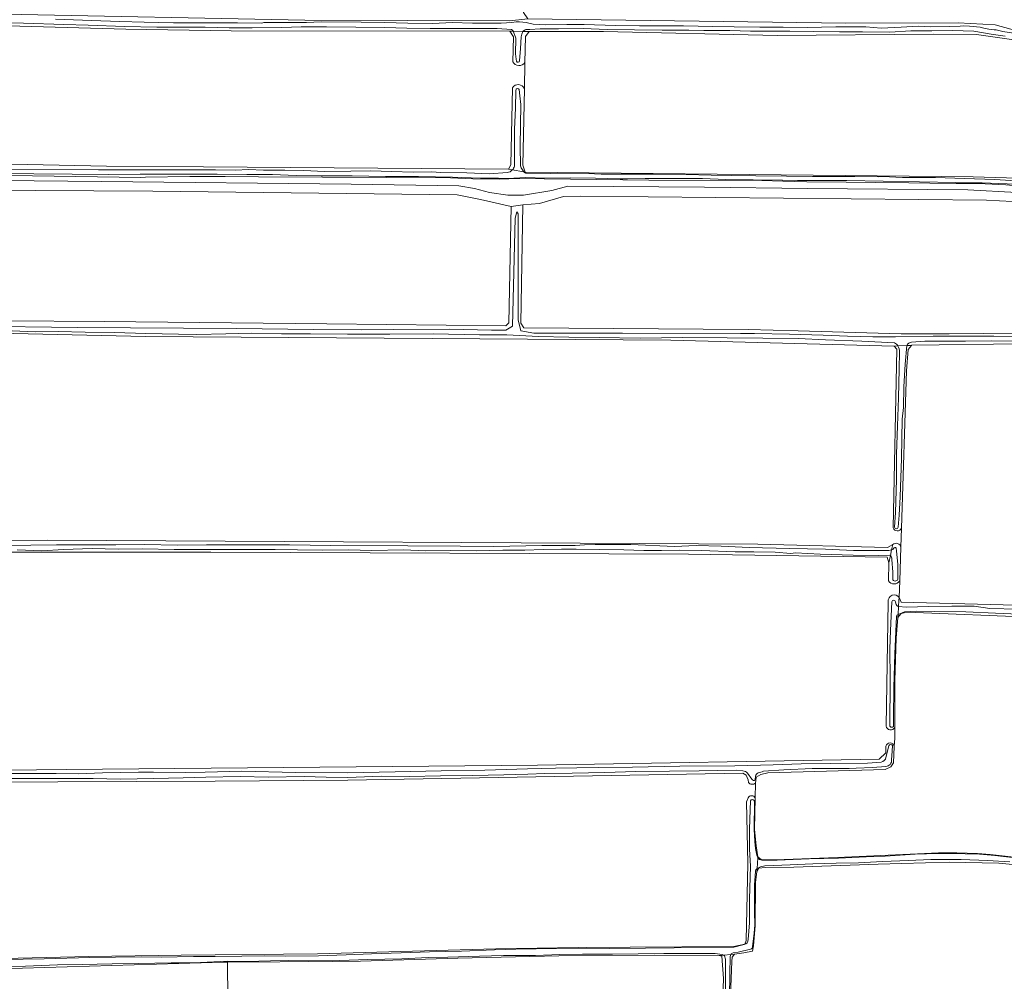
# Model space of a CAD drawing. Header units: metres. Extents: x 149984 to 156489, y 469398 to 478068.
# Tile 135 of 256: x 151924 to 152238, y 471820 to 472127. Entities that reach past the tile are written whole.
import ezdxf

# ---------------------------------------------------------------- set-up
doc = ezdxf.new("R2010")
doc.units = ezdxf.units.M
doc.header["$LTSCALE"] = 0.75
for name, color, linetype, lineweight in [('B-WE-GR-GRAS-GV', 252, 'Continuous', 13), ('B-WE-OG-TERREIN_ERF-GV', 252, 'Continuous', 18), ('B-WE-OG-TERREIN_OEVER-GV', 252, 'Continuous', 18), ('B-WE-OG-WATER-GV', 252, 'Continuous', 18), ('B-WE-OG-WATER_SLOOT-GV', 252, 'Continuous', 18)]:
    doc.layers.add(name, color=color, linetype=linetype, lineweight=lineweight)

msp = doc.modelspace()

# ---------------------------------------------------------------- linework, layer by layer
at = {"layer": 'B-WE-GR-GRAS-GV', "flags": 128}
for points in [[(152081.441, 472138.129), (152081.843, 472187.696), (152080.493, 472189.522), (152016.517, 472192.697), (151969.606, 472193.094), (151957.859, 472189.522), (151951.747, 472188.728), (151908.086, 472189.365), (151904.934, 472189.406), (151834.51, 472190.316), (151834.178, 472162.876), (151834.748, 472131.102), (151893.555, 472129.575), (151918.717, 472128.921), (152014.771, 472127.054), (152080.176, 472126.81), (152086.067, 472127.412)], [(152081.29, 472113.72), (152081.445, 472121.747), (152080.255, 472123.493), (151991.196, 472123.652), (151957.541, 472124.128), (151893.469, 472126.011), (151881.896, 472126.351), (151835.224, 472127.065), (151833.081, 472126.509), (151833.802, 472113.671), (151833.941, 472100.453), (151833.926, 472083.876), (151834.986, 472082.774), (151951.35, 472080.392), (151982.397, 472080.143), (152079.858, 472079.361), (152080.652, 472080.789), (152081.129, 472105.422)], [(152084.968, 472105.098), (152085.145, 472113.479)], [(151831.681, 472077.832), (151831.644, 472077.061), (151848.334, 472076.369), (151874.177, 472076.17), (151949.701, 472075.42), (152029.594, 472074.567), (152063.982, 472074.097), (152069.016, 472073.206), (152073.84, 472071.881), (152079.703, 472071.036), (152084.674, 472071.036), (152093.77, 472072.582), (152098.87, 472073.912), (152142.533, 472073.588), (152175.486, 472073.214), (152226.771, 472072.734), (152242.414, 472071.974), (152260.632, 472068.511), (152281.105, 472063.225), (152293.208, 472059.991), (152294.95, 472064.474), (152282.67, 472067.689)], [(152282.008, 472065.042), (152252.62, 472072.9), (152249.05, 472073.408), (152238.918, 472074.372), (152230.069, 472074.798), (152223.013, 472074.772), (152214.556, 472074.925), (152207.877, 472075.037), (152197.253, 472075.115), (152187.869, 472075.187), (152175.298, 472075.383), (152167.625, 472075.498), (152160.889, 472075.765), (152124.764, 472075.82), (152082.959, 472076.407), (152077.023, 472076.201), (152068.493, 472076.346), (152061.355, 472076.588), (152000, 472076.96), (151989.27, 472077), (151978.03, 472077), (151963.81, 472076.85), (151962.3, 472076.75), (151879.18, 472078.05)], [(152202.858, 471964.656), (152204.092, 472021.788), (152203.139, 472022.82), (152131.8, 472024.739), (151963.816, 472025.89), (151902.714, 472027.251), (151869.844, 472027.345), (151833.966, 472028.615), (151832.538, 472028.059), (151832.467, 471962.163), (151892.228, 471960.67), (151932.479, 471960.708), (152159.642, 471959.479), (152201.076, 471958.368), (152202.743, 471959.32)], [(152205.298, 471958.478), (152205.494, 471964.604)], [(152201.414, 471947.784), (152201.511, 471953.518), (152200.947, 471955.309), (152137.402, 471956.254), (151984.738, 471956.916), (151911.051, 471956.916), (151889.091, 471956.931), (151868.277, 471958.156), (151834.256, 471958.44), (151833.449, 471957.567), (151832.655, 471956.138), (151831.941, 471887.462)], [(152204.783, 471942.371), (152204.955, 471947.741)], [(152200.624, 471901.325), (152201.299, 471941.059)], [(152249.227, 471936.008), (152207.317, 471937.755), (152205.399, 471937.265), (152204.354, 471936.061), (152203.824, 471929.394), (152203.401, 471915.9), (152203.358, 471900.89), (152203.348, 471897.432), (152203.206, 471894.81), (152202.925, 471889.6), (152202.113, 471888.314), (152200.279, 471887.378), (152162.761, 471886.372), (152160.538, 471885.79), (152159.11, 471884.944), (152158.845, 471883.091), (152158.76, 471878.346), (152158.58, 471868.328), (152159.057, 471862.983), (152159.639, 471859.491), (152160.697, 471858.644), (152165.248, 471858.538), (152184.933, 471859.332), (152210.598, 471860.443), (152217.356, 471860.759), (152223.184, 471860.766), (152229.842, 471860.584), (152233.881, 471860.284), (152245.258, 471859.014)], [(152203.206, 471894.81), (152203.348, 471897.432), (152203.358, 471900.89)], [(151831.941, 471887.462), (151833.687, 471886.208), (151938.435, 471887.462), (152089.2, 471888.857), (152198.415, 471890.733), (152200.479, 471892.797), (152200.515, 471894.892)], [(152156.598, 471883.256), (152156.558, 471884.139), (152155.828, 471885.599), (152154.766, 471886.263), (152028.484, 471884.006), (151986.147, 471883.741), (151910.497, 471883.409), (151834.339, 471882.551), (151832.226, 471881.841), (151832.325, 471826.846), (151832.922, 471825.801), (151834.714, 471825.602), (151844.268, 471826.124), (151857.715, 471826.186), (151869.035, 471826.678), (151877.417, 471826.805), (151884.663, 471827.019), (151891.88, 471826.671)], [(152158.76, 471878.346), (152158.845, 471883.091)], [(151891.88, 471826.671), (151923.105, 471827.07), (151945.734, 471827.601), (151975.264, 471828.065), (152018.807, 471828.523), (152075.851, 471830.058), (152102.151, 471830.481), (152151.945, 471830.851), (152155.438, 471831.592), (152155.828, 471832.71), (152156.359, 471857.396), (152156.027, 471877.105), (152156.504, 471878.38)], [(152243.212, 471856.784), (152236.611, 471857.478), (152220.753, 471857.823), (152198.045, 471857.176), (152171.156, 471856.228), (152161.892, 471856.056), (152159.953, 471855.883), (152159.263, 471854.677), (152158.876, 471851.359), (152158.789, 471837.57), (152158.186, 471831.02), (152157.841, 471829.297), (152155.17, 471828.78), (152152.153, 471828.392), (152151.421, 471827.444), (152151.249, 471825.979), (152150.602, 471809.734)], [(151990.126, 471814.013), (151990.014, 471825.848), (151988.786, 471825.789), (151924.492, 471823.937), (151887.715, 471823.54), (151833.079, 471822.482), (151833.608, 471749.986), (151833.155, 471747.216), (151839.479, 471747.547), (151842.624, 471747.525)], [(152148.132, 471805.044), (152148.632, 471820.557), (152148.119, 471827.722), (152147.258, 471827.971), (152126.539, 471828.097), (152095.979, 471827.833), (152063.7, 471827.039), (152032.612, 471826.113), (152023.616, 471825.981), (151990.014, 471825.848), (151990.126, 471814.013)]]:
    msp.add_lwpolyline(points, dxfattribs=at)
for points in [[(152087.575, 472189.88), (152085.591, 472187.816), (152084.845, 472138.04), (152084.717, 472129.476), (152086.067, 472127.412), (152187.746, 472126.063), (152223.624, 472126.221), (152235.451, 472125.507), (152352.45, 472093.249), (152352.691, 472093.182), (152354.616, 472098.689), (152358.187, 472097.338), (152356.519, 472092.127), (152421.426, 472074.231), (152427.856, 472072.881), (152429.522, 472073.516), (152434.682, 472116.855), (152433.571, 472118.442), (152351.497, 472142.731), (152266.089, 472166.941), (152224.655, 472178.133), (152192.112, 472183.451), (152181.158, 472188.927), (152123.611, 472190.753)], [(152084.968, 472105.098), (152084.451, 472080.687), (152085.25, 472078.426), (152228.417, 472076.962), (152249.786, 472076.3), (152282.67, 472067.689), (152294.95, 472064.474), (152303.364, 472089.874), (152305.269, 472090.509), (152348.297, 472078.535), (152351.446, 472089.631), (152306.777, 472102.177), (152240.658, 472120.83), (152229.545, 472122.417), (152215.813, 472122.576), (152165.728, 472122.179), (152110.297, 472123.427), (152086.512, 472123.37), (152085.321, 472121.782), (152085.145, 472113.479)], [(152080.728, 472067.429), (152070.965, 472069.651), (152063.503, 472071.159), (151966.177, 472072.359), (151834.179, 472073.061), (151834.127, 472067.525), (151833.876, 472052.264), (151833.792, 472032.821), (151886.338, 472031.075), (151950.632, 472030.678), (152021.832, 472029.885), (152078.981, 472029.249), (152080.013, 472030.202)], [(152084.818, 472028.668), (152156.459, 472028.118), (152172.478, 472027.648), (152205.389, 472026.683), (152220.772, 472026.785), (152253.49, 472027.001), (152265.317, 472024.937), (152282.137, 472020.842), (152292.305, 472056.449), (152254.363, 472066.847), (152240.994, 472068.996), (152232.659, 472069.525), (152102.916, 472070.736), (152097.439, 472070.657), (152089.74, 472068.434), (152084.501, 472067.958), (152083.831, 472030.102)], [(152310.052, 471929.056), (152329.26, 472004.462), (152267.357, 472020.423), (152258.378, 472022.639), (152250.891, 472023.331), (152248.06, 472023.592), (152243.699, 472023.539), (152208.796, 472023.116), (152208.769, 472023.116), (152208.721, 472023.055), (152207.658, 472021.687), (152207.102, 472014.861), (152205.494, 471964.604), (152205.298, 471958.478), (152204.955, 471947.741), (152204.783, 471942.371), (152205.435, 471940.962), (152246.155, 471939.851), (152271.475, 471937.629), (152287.033, 471934.771), (152307.297, 471929.74), (152308.123, 471928.945), (152308.038, 471928.162), (152309.682, 471927.717)]]:
    msp.add_lwpolyline(points, close=True, dxfattribs=at)
at = {"layer": 'B-WE-GR-GRAS-GV'}
for points in [[(152085.145, 472113.479, -0.5746522), (152081.29, 472113.72)], [(152081.129, 472105.422, -0.5995208), (152084.968, 472105.098)], [(152205.494, 471964.604, -0.6866196), (152202.858, 471964.656)], [(152202.743, 471959.32, -0.6097337), (152205.298, 471958.478)], [(152204.955, 471947.741, -0.5616953), (152201.414, 471947.784)], [(152201.299, 471941.059, -0.8060238), (152204.783, 471942.371)], [(152203.358, 471900.89, -0.7541878), (152200.624, 471901.325)], [(152200.515, 471894.892, -0.8055929), (152203.206, 471894.81)], [(152158.845, 471883.091, -0.4257955), (152156.598, 471883.256)], [(152156.504, 471878.38, -0.590412), (152158.76, 471878.346)]]:
    msp.add_lwpolyline(points, format="xyb", dxfattribs=at)
at = {"layer": 'B-WE-OG-TERREIN_ERF-GV', "flags": 128}
for points in [[(152242.414, 472071.974), (152226.771, 472072.734), (152175.486, 472073.214), (152142.533, 472073.588), (152098.87, 472073.912), (152093.77, 472072.582), (152084.674, 472071.036), (152079.703, 472071.036), (152073.84, 472071.881), (152069.016, 472073.206), (152063.982, 472074.097), (152029.594, 472074.567), (151949.701, 472075.42), (151874.177, 472076.17)], [(151834.179, 472073.061), (151966.177, 472072.359), (152063.503, 472071.159), (152070.965, 472069.651), (152080.728, 472067.429), (152084.501, 472067.958), (152089.74, 472068.434), (152097.439, 472070.657), (152102.916, 472070.736), (152232.659, 472069.525), (152240.994, 472068.996)]]:
    msp.add_lwpolyline(points, dxfattribs=at)
at = {"layer": 'B-WE-OG-TERREIN_OEVER-GV', "flags": 128}
for points in [[(152084.482, 472123.41), (152086.512, 472123.37), (152110.297, 472123.427), (152165.728, 472122.179), (152215.813, 472122.576), (152229.545, 472122.417), (152240.658, 472120.83), (152306.777, 472102.177), (152351.446, 472089.631), (152352.45, 472093.249), (152235.451, 472125.507), (152223.624, 472126.221), (152187.746, 472126.063), (152086.067, 472127.412), (152080.176, 472126.81), (152014.771, 472127.054), (151918.717, 472128.921), (151893.555, 472129.575), (151834.748, 472131.102), (151834.178, 472162.876), (151834.51, 472190.316), (151904.934, 472189.406)], [(152081.102, 472079.145), (152079.858, 472079.361), (151982.397, 472080.143), (151951.35, 472080.392), (151834.986, 472082.774), (151833.926, 472083.876), (151833.941, 472100.453), (151833.802, 472113.671), (151833.081, 472126.509), (151835.224, 472127.065), (151881.896, 472126.351), (151893.469, 472126.011), (151957.541, 472124.128), (151991.196, 472123.652), (152080.255, 472123.493), (152081.385, 472123.471)], [(152080.821, 472124.066), (152076.207, 472124.37), (152064.786, 472124.41), (152054.854, 472124.383), (152047.404, 472124.484), (152040.302, 472124.639), (152031.114, 472124.765), (152021.702, 472124.948), (152013.6, 472124.882), (152007.366, 472124.706), (151997.911, 472124.609), (151990.528, 472124.55), (151982.885, 472124.744), (151967.445, 472124.825), (151957.061, 472125.037), (151945.487, 472125.411), (151937.736, 472125.643), (151924.864, 472126.058), (151915.51, 472126.253)], [(151935.031, 472127.364), (151946.579, 472126.937), (151955.596, 472126.636), (151963.402, 472126.348), (151972.737, 472126.129), (151983.25, 472126.148), (151993.286, 472126.171), (152001.044, 472126.112), (152001.627, 472126.259), (152007.961, 472126.305), (152015.254, 472126.33), (152020.017, 472126.457), (152032.826, 472126.373), (152040.247, 472126.313), (152047.693, 472126.078), (152055.705, 472126.014), (152061.841, 472126.292), (152068.327, 472126.064), (152077.505, 472126.074), (152080.924, 472126.319), (152082.34, 472126.522), (152083.357, 472126.491), (152085.494, 472126.322), (152087.769, 472125.795), (152091.83, 472125.586), (152098.568, 472125.687), (152104.07, 472125.635), (152114.056, 472125.335), (152121.755, 472125.173), (152128.661, 472125.26), (152135.849, 472125.258), (152145.195, 472124.97), (152152.03, 472124.877), (152160.251, 472124.766), (152167.647, 472124.821), (152175.416, 472124.711), (152184.571, 472124.901), (152194.164, 472124.865), (152199.077, 472124.524), (152205.407, 472124.806), (152211.001, 472125.079), (152214.75, 472124.934), (152221.035, 472125.037), (152224.252, 472125.065), (152225.455, 472125.184), (152227.275, 472125.14), (152230.706, 472124.838), (152231.802, 472124.452), (152233.437, 472124.134), (152235.129, 472123.914), (152235.785, 472123.973), (152237.893, 472123.45), (152241.35, 472122.825)], [(152082.452, 472113.891), (152082.303, 472114.554), (152082.168, 472116.313), (152082.244, 472121.269), (152082.149, 472121.601), (152081.385, 472123.471), (152080.255, 472123.493), (152081.445, 472121.747), (152081.29, 472113.72)], [(152083.972, 472121.653), (152083.708, 472117.986), (152083.447, 472114.01)], [(152085.145, 472113.479), (152085.321, 472121.782), (152086.512, 472123.37), (152084.482, 472123.41), (152084.175, 472122.546), (152083.972, 472121.653)], [(152238.712, 472121.911), (152234.251, 472122.576), (152228.66, 472123.536), (152221.823, 472123.685), (152215.25, 472123.596), (152208.539, 472123.604), (152201.834, 472123.24), (152193.049, 472123.286), (152185.669, 472123.307), (152177.449, 472123.417), (152169.822, 472123.477), (152164.065, 472123.537), (152157.222, 472123.56), (152150.692, 472123.72), (152142.282, 472123.732), (152137.511, 472123.864), (152128.977, 472123.829), (152120.18, 472123.975), (152111.473, 472124.059), (152103.769, 472124.397), (152095.904, 472124.305), (152090.057, 472124.247), (152086.72, 472124.097), (152085.436, 472124.013)], [(152081.129, 472105.422), (152080.652, 472080.789), (152079.858, 472079.361), (152081.102, 472079.145)], [(152081.787, 472080.335), (152081.844, 472082.905), (152081.807, 472092.141), (152082.123, 472098.907), (152082.208, 472104.582)], [(152083.308, 472104.814), (152083.484, 472102.801), (152083.772, 472100.073), (152083.559, 472086.773), (152083.667, 472080.454), (152083.896, 472079.773), (152084.779, 472078.508), (152085.25, 472078.426), (152084.451, 472080.687), (152084.968, 472105.098)], [(151879.18, 472078.05), (151962.3, 472076.75), (151963.81, 472076.85), (151978.03, 472077), (151989.27, 472077), (152000, 472076.96), (152061.355, 472076.588), (152068.493, 472076.346), (152077.023, 472076.201), (152082.959, 472076.407), (152124.764, 472075.82), (152160.889, 472075.765), (152167.625, 472075.498), (152175.298, 472075.383), (152187.869, 472075.187), (152197.253, 472075.115), (152207.877, 472075.037), (152214.556, 472074.925), (152223.013, 472074.772), (152230.069, 472074.798), (152238.918, 472074.372), (152249.05, 472073.408), (152252.62, 472072.9), (152282.008, 472065.042)], [(152241.983, 472074.545), (152231.341, 472075.024), (152224.799, 472075.052), (152222.9, 472075.144), (152188.065, 472075.723), (152172.253, 472075.747), (152167.535, 472075.92), (152158.104, 472076.015), (152149.379, 472076.069), (152141.925, 472076.407), (152132.6, 472076.389), (152123.586, 472076.434), (152117.901, 472076.273), (152115.58, 472076.327), (152107.746, 472076.481), (152099.661, 472076.582), (152091.501, 472076.505), (152085.454, 472076.693), (152079.675, 472076.453), (152076.71, 472076.495), (152070.922, 472076.53), (152061.964, 472076.78), (152051.095, 472077.045), (152040.58, 472077.019), (152029.855, 472077.231), (152019.943, 472077.262), (152011.968, 472077.389), (152004.435, 472077.64), (151996.272, 472077.631), (151986.773, 472077.826), (151980.445, 472077.752), (151971.245, 472077.808), (151962.16, 472077.773), (151951.92, 472077.677), (151940.415, 472077.771), (151928.066, 472077.855), (151915.954, 472078.022)], [(151920.32, 472079.425), (151948.755, 472079.198), (151969.119, 472079.123), (151980.099, 472079.203), (151986.232, 472079.216), (151992.575, 472079.121), (151996.744, 472079.233), (152001.541, 472079.094), (152008.333, 472079.093), (152014.415, 472078.914), (152021.018, 472078.687), (152029.468, 472078.733), (152035.911, 472078.838), (152042.501, 472078.597), (152049.366, 472078.416), (152055.371, 472078.557), (152058.133, 472078.319), (152066.517, 472078.252), (152073.812, 472077.909), (152079.456, 472078.301)], [(152282.67, 472067.689), (152249.786, 472076.3), (152228.417, 472076.962), (152085.25, 472078.426), (152084.779, 472078.508)], [(152085.564, 472078.107), (152093.228, 472077.965), (152103.227, 472078.059), (152109.469, 472077.819), (152118.336, 472077.738), (152129.259, 472077.757), (152136.637, 472077.652), (152144.654, 472077.424), (152151.184, 472077.345), (152158.996, 472077.239), (152168.792, 472077.177), (152177.052, 472076.998), (152183.551, 472077.096), (152190.612, 472077), (152198.156, 472076.94), (152199.514, 472077.029), (152205.89, 472076.737), (152216.402, 472076.703), (152225.718, 472076.358), (152235.397, 472076.05), (152243.879, 472075.514)], [(152282.137, 472020.842), (152265.317, 472024.937), (152253.49, 472027.001), (152220.772, 472026.785), (152205.389, 472026.683), (152172.478, 472027.648), (152156.459, 472028.118), (152084.818, 472028.668), (152083.831, 472030.102), (152084.501, 472067.958), (152080.728, 472067.429), (152080.013, 472030.202), (152078.981, 472029.249), (152021.832, 472029.885), (151950.632, 472030.678), (151886.338, 472031.075)], [(151908.545, 472029.205), (151942.175, 472028.803), (151992.771, 472028.402), (152017.667, 472028.1), (152033.002, 472028.005), (152043.215, 472028.093), (152061.051, 472028.19), (152074.475, 472027.853), (152079.004, 472027.9), (152081.112, 472029.205), (152082.015, 472063.738), (152082.517, 472065.746), (152083.019, 472065.144), (152082.919, 472031.212), (152083.822, 472027.699), (152087.938, 472026.896), (152116.348, 472026.896), (152154.094, 472026.795), (152158.564, 472026.799), (152169.751, 472026.634), (152180.491, 472026.351), (152188.279, 472026.029), (152196.347, 472025.822), (152203.638, 472025.812), (152215.668, 472025.959), (152224.597, 472025.966), (152235.02, 472025.967), (152246.461, 472025.861)], [(151902.714, 472027.251), (151963.816, 472025.89), (152131.8, 472024.739), (152203.139, 472022.82), (152204.351, 472022.871)], [(152203.242, 472023.81), (152192.891, 472024.356), (152181.237, 472024.817), (152172.567, 472025.216), (152161.192, 472025.369), (152149.784, 472025.468), (152135.578, 472025.507), (152121.963, 472025.354), (152108.906, 472025.558), (152099.202, 472025.718), (152089.428, 472025.842), (152079.373, 472026.46), (152070.603, 472026.459), (152055.741, 472026.744), (152041.928, 472026.635), (152028.448, 472026.671), (152016.54, 472026.775), (152007.321, 472026.697), (151997.584, 472026.926), (151989.525, 472026.737), (151980.198, 472026.568), (151974.37, 472026.598), (151963.923, 472026.859), (151953.869, 472027.109), (151944.515, 472027.308), (151935.904, 472027.441), (151928.563, 472027.397), (151921.167, 472027.664)], [(152327.073, 472006.289), (152311.866, 472010.494), (152288.522, 472016.326), (152271.141, 472020.537), (152268.37, 472021.272), (152264.527, 472022.131), (152258.195, 472023.36), (152252.751, 472024.079), (152248.954, 472024.338), (152244.103, 472024.379), (152234.331, 472024.516), (152226.037, 472024.404), (152218.798, 472024.343), (152212.949, 472024.368), (152208.714, 472024.058)], [(152204.351, 472022.871), (152203.139, 472022.82), (152204.092, 472021.788), (152202.858, 471964.656)], [(152203.287, 471964.885), (152203.603, 471969.579), (152203.913, 471980.194), (152203.89, 471988.245), (152204.201, 471997.365), (152204.604, 472006.226), (152204.775, 472015.474), (152204.929, 472020.928)], [(152205.494, 471964.604), (152207.102, 472014.861), (152207.658, 472021.687), (152208.721, 472023.055), (152207.253, 472022.993), (152206.693, 472017.001), (152206.273, 472009.785), (152206.146, 472003.167), (152205.72, 471999.491), (152205.561, 471986.881), (152205.114, 471974.657), (152204.818, 471968.75), (152204.497, 471964.908)], [(152207.253, 472022.993), (152208.721, 472023.055), (152208.769, 472023.116), (152208.796, 472023.116), (152243.699, 472023.539), (152248.06, 472023.592), (152250.891, 472023.331), (152258.378, 472022.639), (152267.357, 472020.423), (152329.26, 472004.462), (152329.845, 472007.687), (152327.31, 472008.34), (152306.98, 472013.39), (152297.367, 472015.903), (152282.137, 472020.842)], [(151919.325, 471959.028), (151927.161, 471959.143), (151935.343, 471959.269), (151943.707, 471959.299), (151954.385, 471959.292), (151963.596, 471959.346), (151973.922, 471959.15), (151983.356, 471959.306), (151994.838, 471959.229), (152009.847, 471959.293), (152023.06, 471959.04), (152047.729, 471958.986), (152064.47, 471958.791), (152075.204, 471958.722), (152090.552, 471959), (152101.157, 471959.081), (152104.213, 471959.266), (152107.547, 471959.358), (152119.04, 471959.344), (152132.932, 471958.777), (152139.886, 471959.065), (152147.917, 471958.878), (152156.821, 471958.371), (152169.73, 471958.067), (152181.271, 471957.918), (152190.175, 471957.409), (152197.941, 471957.432), (152201.13, 471957.425), (152201.524, 471957.478), (152202.381, 471957.616), (152202.743, 471959.32), (152201.076, 471958.368), (152159.642, 471959.479), (151932.479, 471960.708), (151892.228, 471960.67)], [(151911.051, 471956.916), (151984.738, 471956.916), (152137.402, 471956.254), (152200.947, 471955.309), (152201.511, 471953.518), (152202.008, 471955.857), (152201.782, 471955.936), (152198.081, 471955.87), (152190.115, 471955.999), (152179.505, 471956.286), (152171.669, 471956.693), (152170.11, 471956.463), (152165.108, 471956.918), (152158.363, 471957.014), (152152.305, 471957.041), (152141.608, 471957.472), (152134.479, 471957.568), (152128.809, 471957.465), (152123.099, 471957.477), (152116.755, 471957.715), (152109.12, 471957.81), (152101.564, 471957.92), (152096.865, 471957.831), (152090.931, 471957.745), (152085.065, 471957.541), (152078.069, 471957.589), (152069.752, 471957.361), (152061.42, 471957.43), (152053.428, 471957.364), (152046.34, 471957.632), (152036.138, 471957.412), (152028.745, 471957.624), (152020.475, 471957.596), (152012.44, 471957.64), (152005.239, 471957.774), (151997.628, 471957.794), (151989.246, 471957.807), (151984.832, 471957.77), (151972.996, 471957.718), (151962.817, 471958.027), (151955.063, 471957.83), (151946.781, 471958.06), (151937.592, 471957.812), (151930.632, 471957.358), (151922.787, 471957.632)], [(152202.743, 471959.32), (152202.381, 471957.616)], [(152203.78, 471958.235), (152203.952, 471957.319), (152204.358, 471952.939), (152204.411, 471948.509)], [(152204.955, 471947.741), (152205.298, 471958.478)], [(152202.008, 471955.857), (152201.511, 471953.518), (152201.414, 471947.784)], [(152202.778, 471948.081), (152202.794, 471950.522), (152202.493, 471954.617)], [(152204.591, 471939.554), (152204.718, 471941.419), (152204.783, 471942.371)], [(152246.155, 471939.851), (152205.435, 471940.962), (152204.783, 471942.371), (152204.718, 471941.419), (152204.591, 471939.554), (152207.003, 471939.34), (152214.303, 471939.496), (152221.648, 471939.634), (152228.744, 471939.626), (152233.803, 471938.944), (152242.816, 471938.662)], [(152201.299, 471941.059), (152200.624, 471901.325)], [(152201.85, 471901.232), (152201.777, 471904.118), (152201.873, 471913.026), (152201.896, 471918.904), (152201.797, 471923.523), (152201.811, 471926.011), (152202.039, 471931.886), (152202.406, 471941.071)], [(152203.588, 471941.073), (152203.721, 471940.471)], [(152203.908, 471936.336), (152203.669, 471931.552), (152203.435, 471924.399), (152203.051, 471913.691), (152202.969, 471904.028), (152202.927, 471901.192)], [(152203.358, 471900.89), (152203.401, 471915.9), (152203.824, 471929.394), (152204.354, 471936.061), (152204.417, 471936.992)], [(152242.986, 471937.136), (152235.546, 471937.446), (152226.047, 471937.802), (152216.188, 471937.971), (152210.282, 471938.057), (152206.499, 471937.862), (152204.417, 471936.992), (152204.354, 471936.061), (152205.399, 471937.265), (152207.317, 471937.755), (152249.227, 471936.008)], [(152200.515, 471894.892), (152200.479, 471892.797), (152198.415, 471890.733), (152089.2, 471888.857), (151938.435, 471887.462), (151833.687, 471886.208)], [(152158.845, 471883.091), (152159.11, 471884.944), (152160.538, 471885.79), (152162.761, 471886.372), (152200.279, 471887.378), (152202.113, 471888.314), (152202.925, 471889.6), (152203.206, 471894.81)], [(152200.569, 471891.275), (152201.475, 471894.953)], [(152202.642, 471895.052), (152202.599, 471893.291), (152202.342, 471890.538)], [(151920.509, 471886.133), (151927.506, 471886.178), (151935.259, 471886.093), (151942.445, 471886.064), (151950.107, 471886.391), (151961.566, 471886.571), (151966.411, 471886.57), (151976.613, 471886.472), (151982.895, 471886.576), (151994.596, 471886.873), (152011.749, 471886.51), (152028.366, 471886.379), (152043.69, 471886.657), (152058.375, 471886.954), (152072.313, 471887.154), (152085.923, 471887.685), (152094.905, 471887.828), (152108.544, 471888.094), (152119.486, 471888.173), (152134.607, 471888.525), (152152.279, 471888.628), (152164.474, 471888.903), (152173.479, 471889.226), (152182.758, 471889.33), (152194.655, 471889.43), (152199.043, 471889.776)], [(152200.542, 471888.388), (152196.307, 471888.079), (152191.043, 471887.882), (152188.804, 471887.754), (152176.949, 471887.767), (152167.868, 471887.35), (152161.416, 471886.841)], [(151910.497, 471883.409), (151986.147, 471883.741), (152028.484, 471884.006), (152154.766, 471886.263), (152155.828, 471885.599), (152156.558, 471884.139), (152156.598, 471883.256)], [(152154.837, 471887.023), (152152.771, 471887.183), (152140.839, 471887.031), (152131.37, 471886.888), (152120.642, 471886.783), (152110.689, 471886.501), (152100.226, 471886.295), (152091.511, 471886.099), (152086.026, 471885.975), (152078.41, 471885.702), (152068.414, 471885.487), (152058.146, 471885.413), (152048.192, 471885.213), (152039.208, 471885.242), (152028.461, 471884.852), (152021.581, 471884.953), (152014.566, 471885.226), (152003.166, 471884.947), (151994.079, 471885.142), (151983.107, 471885.014), (151975.877, 471884.749), (151966.5, 471884.527), (151955.799, 471884.382), (151947.071, 471884.49), (151936.823, 471884.565), (151928.978, 471884.549), (151918.031, 471884.491)], [(152157.709, 471884.337), (152156.303, 471886.284)], [(152158.806, 471885.278), (152158.745, 471884.086)], [(152156.504, 471878.38), (152156.027, 471877.105), (152156.359, 471857.396), (152155.828, 471832.71), (152155.438, 471831.592), (152151.945, 471830.851), (152102.151, 471830.481), (152075.851, 471830.058), (152018.807, 471828.523), (151975.264, 471828.065), (151945.734, 471827.601), (151923.105, 471827.07)], [(152156.542, 471833.041), (152156.882, 471838.414), (152156.927, 471845.963), (152157.22, 471856.5), (152156.904, 471861.9), (152156.895, 471868.298), (152157.176, 471874.556), (152157.305, 471877.429)], [(152158.381, 471877.548), (152158.536, 471876.929), (152158.385, 471868.336), (152158.587, 471864.425), (152158.834, 471862.127), (152159.261, 471860.05), (152159.615, 471859.189), (152159.639, 471859.491), (152159.057, 471862.983), (152158.58, 471868.328), (152158.76, 471878.346)], [(152233.881, 471860.284), (152229.842, 471860.584), (152223.184, 471860.766), (152217.356, 471860.759), (152210.598, 471860.443), (152184.933, 471859.332), (152165.248, 471858.538), (152160.697, 471858.644), (152159.639, 471859.491), (152159.615, 471859.189)], [(152160.877, 471858.38), (152165.778, 471858.445), (152175.983, 471858.829), (152185.435, 471859.112), (152194.238, 471859.461), (152200.287, 471859.693), (152209.933, 471860.295), (152217.174, 471860.508), (152221.287, 471860.549), (152230.508, 471860.355), (152235.36, 471859.941), (152241.923, 471859.184)], [(152245.258, 471859.014), (152233.881, 471860.284)], [(152240.165, 471857.868), (152233.021, 471858.368), (152224.628, 471858.667), (152214.935, 471858.638), (152207.745, 471858.292), (152199.405, 471857.972), (152191.752, 471857.542), (152184.639, 471857.472), (152177.209, 471857.224), (152169.958, 471856.935), (152161.822, 471856.594), (152160.404, 471856.273), (152159.344, 471855.716), (152159.263, 471854.677), (152159.953, 471855.883), (152161.892, 471856.056), (152171.156, 471856.228), (152198.045, 471857.176), (152220.753, 471857.823), (152236.611, 471857.478), (152243.212, 471856.784)], [(152150.917, 471828.286), (152152.153, 471828.392), (152155.17, 471828.78), (152157.841, 471829.297), (152158.186, 471831.02), (152158.789, 471837.57), (152158.876, 471851.359), (152159.263, 471854.677)], [(152158.809, 471854.77), (152158.575, 471850.566), (152158.553, 471841.884), (152158.618, 471837.787), (152158.39, 471835.067), (152157.919, 471830.853)], [(152159.263, 471854.677), (152159.344, 471855.716)], [(151887.715, 471823.54), (151924.492, 471823.937), (151988.786, 471825.789), (151990.014, 471825.848), (152023.616, 471825.981), (152032.612, 471826.113), (152063.7, 471827.039), (152095.979, 471827.833), (152126.539, 471828.097), (152147.258, 471827.971), (152148.693, 471828.094), (152148.193, 471828.302), (152145.993, 471828.6), (152138.012, 471828.544), (152129.571, 471828.596), (152121.32, 471828.462), (152113.149, 471828.342), (152103.505, 471828.423), (152096.29, 471828.232), (152088.512, 471827.958), (152078.251, 471827.9), (152070.615, 471827.684), (152060.458, 471827.4), (152054.173, 471827.321), (152045.805, 471826.919), (152034.896, 471826.704), (152025.909, 471826.395), (152015.833, 471826.279), (152009.471, 471826.304), (152003.768, 471826.189), (151996.316, 471826.039), (151989.884, 471826.103), (151979.294, 471825.63), (151972.028, 471825.565), (151961.588, 471825.367), (151953.134, 471825.323), (151943.525, 471825.019), (151935.711, 471824.958), (151925.485, 471824.548), (151916.274, 471824.416)], [(151917.178, 471826.659), (151924.753, 471826.738), (151931.404, 471826.889), (151946.02, 471827.284), (151962.457, 471827.557), (151968.848, 471827.406), (151979.138, 471827.586), (151986.127, 471827.641), (151994.644, 471827.759), (152001.821, 471827.879), (152008.611, 471827.746), (152019.127, 471827.862), (152027.937, 471828.104), (152036.07, 471828.521), (152045.522, 471828.846), (152054.633, 471829.077), (152064.816, 471829.354), (152075.389, 471829.769), (152082.272, 471829.929), (152095.244, 471830.183), (152104.782, 471830.257), (152112.161, 471830.176), (152123.654, 471830.32), (152132.816, 471830.432), (152137.399, 471830.624), (152145.876, 471830.576), (152151.29, 471830.577), (152151.895, 471830.658), (152155.267, 471831.415)], [(152157.285, 471829.946), (152153.26, 471829.022), (152151.689, 471828.817)], [(152148.693, 471828.094), (152147.258, 471827.971), (152148.119, 471827.722), (152148.632, 471820.557), (152148.132, 471805.044), (152148.721, 471802.502), (152149.497, 471800.736), (152151.29, 471800.616), (152186.335, 471800.052), (152196.124, 471801.771), (152200.358, 471802.036), (152211.964, 471802.81)], [(152148.965, 471803.156), (152148.849, 471805.204), (152149.212, 471815.694), (152149.239, 471825.768), (152149.22, 471826.773)], [(152150.67, 471804.516), (152150.469, 471807.531), (152150.602, 471809.734), (152151.249, 471825.979), (152151.421, 471827.444), (152152.153, 471828.392), (152150.917, 471828.286), (152150.736, 471827.65), (152150.658, 471822.111), (152150.545, 471814.662), (152150.161, 471808.215), (152150.094, 471804.955)]]:
    msp.add_lwpolyline(points, dxfattribs=at)
at = {"layer": 'B-WE-OG-TERREIN_OEVER-GV'}
for points in [[(152081.385, 472123.471, 0.2805673), (152080.821, 472124.066)], [(152085.436, 472124.013, 0.1256602), (152084.482, 472123.41)], [(152081.29, 472113.72, 0.5746522), (152085.145, 472113.479)], [(152083.447, 472114.01, -0.7628408), (152082.452, 472113.891)], [(152084.968, 472105.098, 0.5995208), (152081.129, 472105.422)], [(152082.208, 472104.582, -0.8077734), (152083.308, 472104.814)], [(152081.102, 472079.145, 0.1359682), (152081.787, 472080.335)], [(152079.456, 472078.301, 0.2035921), (152081.102, 472079.145)], [(152084.779, 472078.508, 0.3029662), (152085.564, 472078.107)], [(152204.351, 472022.871, 0.205774), (152203.242, 472023.81)], [(152208.714, 472024.058, 0.2678611), (152207.253, 472022.993)], [(152204.929, 472020.928, 0.1593758), (152204.351, 472022.871)], [(152202.858, 471964.656, 0.6866196), (152205.494, 471964.604)], [(152204.497, 471964.908, -0.8702804), (152203.287, 471964.885)], [(152202.381, 471957.616, 0.2830149), (152203.025, 471958.123)], [(152205.298, 471958.478, 0.6097337), (152202.743, 471959.32)], [(152203.025, 471958.123, -0.6839203), (152203.78, 471958.235)], [(152202.493, 471954.617, 0.1627806), (152202.008, 471955.857)], [(152204.411, 471948.509, -0.7234026), (152202.778, 471948.081)], [(152201.414, 471947.784, 0.5616953), (152204.955, 471947.741)], [(152204.783, 471942.371, 0.8060238), (152201.299, 471941.059)], [(152202.406, 471941.071, -0.8240257), (152203.588, 471941.073)], [(152203.721, 471940.471, 0.2936923), (152204.591, 471939.554)], [(152204.417, 471936.992, 0.2177124), (152203.908, 471936.336)], [(152200.624, 471901.325, 0.7541878), (152203.358, 471900.89)], [(152202.927, 471901.192, -0.5629132), (152201.85, 471901.232)], [(152203.206, 471894.81, 0.8055929), (152200.515, 471894.892)], [(152201.475, 471894.953, -0.6850474), (152202.642, 471895.052)], [(152199.043, 471889.776, 0.3031689), (152200.569, 471891.275)], [(152202.342, 471890.538, -0.4425565), (152200.542, 471888.388)], [(152156.303, 471886.284, 0.1574419), (152154.837, 471887.023)], [(152159.699, 471886.33, 0.2494139), (152158.806, 471885.278)], [(152161.416, 471886.841, 0.0077514), (152159.699, 471886.33)], [(152156.598, 471883.256, 0.4257955), (152158.845, 471883.091)], [(152158.745, 471884.086, -0.5169372), (152157.709, 471884.337)], [(152158.76, 471878.346, 0.590412), (152156.504, 471878.38)], [(152157.305, 471877.429, -0.6013464), (152158.381, 471877.548)], [(152159.615, 471859.189, 0.1963195), (152160.877, 471858.38)], [(152159.344, 471855.716, 0.1831617), (152158.809, 471854.77)], [(152155.267, 471831.415, 0.3450488), (152156.542, 471833.041)], [(152151.689, 471828.817, 0.1928328), (152150.917, 471828.286)], [(152157.919, 471830.853, -0.3138168), (152157.285, 471829.946)], [(152149.22, 471826.773, 0.1367027), (152148.693, 471828.094)]]:
    msp.add_lwpolyline(points, format="xyb", dxfattribs=at)
at = {"layer": 'B-WE-OG-WATER-GV', "flags": 128}
for points in [[(152083.447, 472114.01), (152083.708, 472117.986), (152083.972, 472121.653), (152084.175, 472122.546), (152084.482, 472123.41), (152081.385, 472123.471), (152082.149, 472121.601), (152082.244, 472121.269), (152082.168, 472116.313), (152082.303, 472114.554), (152082.452, 472113.891)], [(152204.929, 472020.928), (152204.775, 472015.474), (152204.604, 472006.226), (152204.201, 471997.365), (152203.89, 471988.245), (152203.913, 471980.194), (152203.603, 471969.579), (152203.287, 471964.885)], [(152204.497, 471964.908), (152204.818, 471968.75), (152205.114, 471974.657), (152205.561, 471986.881), (152205.72, 471999.491), (152206.146, 472003.167), (152206.273, 472009.785), (152206.693, 472017.001), (152207.253, 472022.993), (152204.351, 472022.871)], [(152202.381, 471957.616), (152202.008, 471955.857)], [(152204.411, 471948.509), (152204.358, 471952.939), (152203.952, 471957.319), (152203.78, 471958.235)], [(152202.493, 471954.617), (152202.794, 471950.522), (152202.778, 471948.081)], [(152202.406, 471941.071), (152202.039, 471931.886), (152201.811, 471926.011), (152201.797, 471923.523), (152201.896, 471918.904), (152201.873, 471913.026), (152201.777, 471904.118), (152201.85, 471901.232)], [(152203.721, 471940.471), (152203.588, 471941.073)], [(152204.417, 471936.992), (152204.591, 471939.554)], [(152202.927, 471901.192), (152202.969, 471904.028), (152203.051, 471913.691), (152203.435, 471924.399), (152203.669, 471931.552), (152203.908, 471936.336)]]:
    msp.add_lwpolyline(points, dxfattribs=at)
at = {"layer": 'B-WE-OG-WATER-GV'}
for points in [[(152082.452, 472113.891, 0.7628408), (152083.447, 472114.01)], [(152204.351, 472022.871, -0.1593758), (152204.929, 472020.928)], [(152203.287, 471964.885, 0.8702804), (152204.497, 471964.908)], [(152203.025, 471958.123, -0.2830149), (152202.381, 471957.616)], [(152203.78, 471958.235, 0.6839203), (152203.025, 471958.123)], [(152202.008, 471955.857, -0.1627806), (152202.493, 471954.617)], [(152202.778, 471948.081, 0.7234026), (152204.411, 471948.509)], [(152203.588, 471941.073, 0.8240257), (152202.406, 471941.071)], [(152204.591, 471939.554, -0.2936923), (152203.721, 471940.471)], [(152203.908, 471936.336, -0.2177124), (152204.417, 471936.992)], [(152201.85, 471901.232, 0.5629132), (152202.927, 471901.192)]]:
    msp.add_lwpolyline(points, format="xyb", dxfattribs=at)
at = {"layer": 'B-WE-OG-WATER_SLOOT-GV', "flags": 128}
for points in [[(151915.51, 472126.253), (151924.864, 472126.058), (151937.736, 472125.643), (151945.487, 472125.411), (151957.061, 472125.037), (151967.445, 472124.825), (151982.885, 472124.744), (151990.528, 472124.55), (151997.911, 472124.609), (152007.366, 472124.706), (152013.6, 472124.882), (152021.702, 472124.948), (152031.114, 472124.765), (152040.302, 472124.639), (152047.404, 472124.484), (152054.854, 472124.383), (152064.786, 472124.41), (152076.207, 472124.37), (152080.821, 472124.066)], [(152241.35, 472122.825), (152237.893, 472123.45), (152235.785, 472123.973), (152235.129, 472123.914), (152233.437, 472124.134), (152231.802, 472124.452), (152230.706, 472124.838), (152227.275, 472125.14), (152225.455, 472125.184), (152224.252, 472125.065), (152221.035, 472125.037), (152214.75, 472124.934), (152211.001, 472125.079), (152205.407, 472124.806), (152199.077, 472124.524), (152194.164, 472124.865), (152184.571, 472124.901), (152175.416, 472124.711), (152167.647, 472124.821), (152160.251, 472124.766), (152152.03, 472124.877), (152145.195, 472124.97), (152135.849, 472125.258), (152128.661, 472125.26), (152121.755, 472125.173), (152114.056, 472125.335), (152104.07, 472125.635), (152098.568, 472125.687), (152091.83, 472125.586), (152087.769, 472125.795), (152085.494, 472126.322), (152083.357, 472126.491), (152082.34, 472126.522), (152080.924, 472126.319), (152077.505, 472126.074), (152068.327, 472126.064), (152061.841, 472126.292), (152055.705, 472126.014), (152047.693, 472126.078), (152040.247, 472126.313), (152032.826, 472126.373), (152020.017, 472126.457), (152015.254, 472126.33), (152007.961, 472126.305), (152001.627, 472126.259), (152001.044, 472126.112), (151993.286, 472126.171), (151983.25, 472126.148), (151972.737, 472126.129), (151963.402, 472126.348), (151955.596, 472126.636), (151946.579, 472126.937), (151935.031, 472127.364)], [(152081.385, 472123.471), (152084.482, 472123.41)], [(152085.436, 472124.013), (152086.72, 472124.097), (152090.057, 472124.247), (152095.904, 472124.305), (152103.769, 472124.397), (152111.473, 472124.059), (152120.18, 472123.975), (152128.977, 472123.829), (152137.511, 472123.864), (152142.282, 472123.732), (152150.692, 472123.72), (152157.222, 472123.56), (152164.065, 472123.537), (152169.822, 472123.477), (152177.449, 472123.417), (152185.669, 472123.307), (152193.049, 472123.286), (152201.834, 472123.24), (152208.539, 472123.604), (152215.25, 472123.596), (152221.823, 472123.685), (152228.66, 472123.536), (152234.251, 472122.576), (152238.712, 472121.911)], [(152081.102, 472079.145), (152084.779, 472078.508), (152083.896, 472079.773), (152083.667, 472080.454), (152083.559, 472086.773), (152083.772, 472100.073), (152083.484, 472102.801), (152083.308, 472104.814)], [(152082.208, 472104.582), (152082.123, 472098.907), (152081.807, 472092.141), (152081.844, 472082.905), (152081.787, 472080.335)], [(151915.954, 472078.022), (151928.066, 472077.855), (151940.415, 472077.771), (151951.92, 472077.677), (151962.16, 472077.773), (151971.245, 472077.808), (151980.445, 472077.752), (151986.773, 472077.826), (151996.272, 472077.631), (152004.435, 472077.64), (152011.968, 472077.389), (152019.943, 472077.262), (152029.855, 472077.231), (152040.58, 472077.019), (152051.095, 472077.045), (152061.964, 472076.78), (152070.922, 472076.53), (152076.71, 472076.495), (152079.675, 472076.453), (152085.454, 472076.693), (152091.501, 472076.505), (152099.661, 472076.582), (152107.746, 472076.481), (152115.58, 472076.327), (152117.901, 472076.273), (152123.586, 472076.434), (152132.6, 472076.389), (152141.925, 472076.407), (152149.379, 472076.069), (152158.104, 472076.015), (152167.535, 472075.92), (152172.253, 472075.747), (152188.065, 472075.723), (152222.9, 472075.144), (152224.799, 472075.052), (152231.341, 472075.024), (152241.983, 472074.545)], [(152079.456, 472078.301), (152073.812, 472077.909), (152066.517, 472078.252), (152058.133, 472078.319), (152055.371, 472078.557), (152049.366, 472078.416), (152042.501, 472078.597), (152035.911, 472078.838), (152029.468, 472078.733), (152021.018, 472078.687), (152014.415, 472078.914), (152008.333, 472079.093), (152001.541, 472079.094), (151996.744, 472079.233), (151992.575, 472079.121), (151986.232, 472079.216), (151980.099, 472079.203), (151969.119, 472079.123), (151948.755, 472079.198), (151920.32, 472079.425)], [(152084.779, 472078.508), (152081.102, 472079.145)], [(152243.879, 472075.514), (152235.397, 472076.05), (152225.718, 472076.358), (152216.402, 472076.703), (152205.89, 472076.737), (152199.514, 472077.029), (152198.156, 472076.94), (152190.612, 472077), (152183.551, 472077.096), (152177.052, 472076.998), (152168.792, 472077.177), (152158.996, 472077.239), (152151.184, 472077.345), (152144.654, 472077.424), (152136.637, 472077.652), (152129.259, 472077.757), (152118.336, 472077.738), (152109.469, 472077.819), (152103.227, 472078.059), (152093.228, 472077.965), (152085.564, 472078.107)], [(152246.461, 472025.861), (152235.02, 472025.967), (152224.597, 472025.966), (152215.668, 472025.959), (152203.638, 472025.812), (152196.347, 472025.822), (152188.279, 472026.029), (152180.491, 472026.351), (152169.751, 472026.634), (152158.564, 472026.799), (152154.094, 472026.795), (152116.348, 472026.896), (152087.938, 472026.896), (152083.822, 472027.699), (152082.919, 472031.212), (152083.019, 472065.144), (152082.517, 472065.746), (152082.015, 472063.738), (152081.112, 472029.205), (152079.004, 472027.9), (152074.475, 472027.853), (152061.051, 472028.19), (152043.215, 472028.093), (152033.002, 472028.005), (152017.667, 472028.1), (151992.771, 472028.402), (151942.175, 472028.803), (151908.545, 472029.205)], [(151921.167, 472027.664), (151928.563, 472027.397), (151935.904, 472027.441), (151944.515, 472027.308), (151953.869, 472027.109), (151963.923, 472026.859), (151974.37, 472026.598), (151980.198, 472026.568), (151989.525, 472026.737), (151997.584, 472026.926), (152007.321, 472026.697), (152016.54, 472026.775), (152028.448, 472026.671), (152041.928, 472026.635), (152055.741, 472026.744), (152070.603, 472026.459), (152079.373, 472026.46), (152089.428, 472025.842), (152099.202, 472025.718), (152108.906, 472025.558), (152121.963, 472025.354), (152135.578, 472025.507), (152149.784, 472025.468), (152161.192, 472025.369), (152172.567, 472025.216), (152181.237, 472024.817), (152192.891, 472024.356), (152203.242, 472023.81)], [(152208.714, 472024.058), (152212.949, 472024.368), (152218.798, 472024.343), (152226.037, 472024.404), (152234.331, 472024.516), (152244.103, 472024.379), (152248.954, 472024.338), (152252.751, 472024.079), (152258.195, 472023.36), (152264.527, 472022.131), (152268.37, 472021.272), (152271.141, 472020.537), (152288.522, 472016.326), (152311.866, 472010.494), (152327.073, 472006.289)], [(152204.351, 472022.871), (152207.253, 472022.993)], [(151922.787, 471957.632), (151930.632, 471957.358), (151937.592, 471957.812), (151946.781, 471958.06), (151955.063, 471957.83), (151962.817, 471958.027), (151972.996, 471957.718), (151984.832, 471957.77), (151989.246, 471957.807), (151997.628, 471957.794), (152005.239, 471957.774), (152012.44, 471957.64), (152020.475, 471957.596), (152028.745, 471957.624), (152036.138, 471957.412), (152046.34, 471957.632), (152053.428, 471957.364), (152061.42, 471957.43), (152069.752, 471957.361), (152078.069, 471957.589), (152085.065, 471957.541), (152090.931, 471957.745), (152096.865, 471957.831), (152101.564, 471957.92), (152109.12, 471957.81), (152116.755, 471957.715), (152123.099, 471957.477), (152128.809, 471957.465), (152134.479, 471957.568), (152141.608, 471957.472), (152152.305, 471957.041), (152158.363, 471957.014), (152165.108, 471956.918), (152170.11, 471956.463), (152171.669, 471956.693), (152179.505, 471956.286), (152190.115, 471955.999), (152198.081, 471955.87), (152201.782, 471955.936), (152202.008, 471955.857), (152202.381, 471957.616), (152201.524, 471957.478), (152201.13, 471957.425), (152197.941, 471957.432), (152190.175, 471957.409), (152181.271, 471957.918), (152169.73, 471958.067), (152156.821, 471958.371), (152147.917, 471958.878), (152139.886, 471959.065), (152132.932, 471958.777), (152119.04, 471959.344), (152107.547, 471959.358), (152104.213, 471959.266), (152101.157, 471959.081), (152090.552, 471959), (152075.204, 471958.722), (152064.47, 471958.791), (152047.729, 471958.986), (152023.06, 471959.04), (152009.847, 471959.293), (151994.838, 471959.229), (151983.356, 471959.306), (151973.922, 471959.15), (151963.596, 471959.346), (151954.385, 471959.292), (151943.707, 471959.299), (151935.343, 471959.269), (151927.161, 471959.143), (151919.325, 471959.028)], [(152242.816, 471938.662), (152233.803, 471938.944), (152228.744, 471939.626), (152221.648, 471939.634), (152214.303, 471939.496), (152207.003, 471939.34), (152204.591, 471939.554), (152204.417, 471936.992), (152206.499, 471937.862), (152210.282, 471938.057), (152216.188, 471937.971), (152226.047, 471937.802), (152235.546, 471937.446), (152242.986, 471937.136)], [(152201.475, 471894.953), (152200.569, 471891.275)], [(152202.342, 471890.538), (152202.599, 471893.291), (152202.642, 471895.052)], [(152199.043, 471889.776), (152194.655, 471889.43), (152182.758, 471889.33), (152173.479, 471889.226), (152164.474, 471888.903), (152152.279, 471888.628), (152134.607, 471888.525), (152119.486, 471888.173), (152108.544, 471888.094), (152094.905, 471887.828), (152085.923, 471887.685), (152072.313, 471887.154), (152058.375, 471886.954), (152043.69, 471886.657), (152028.366, 471886.379), (152011.749, 471886.51), (151994.596, 471886.873), (151982.895, 471886.576), (151976.613, 471886.472), (151966.411, 471886.57), (151961.566, 471886.571), (151950.107, 471886.391), (151942.445, 471886.064), (151935.259, 471886.093), (151927.506, 471886.178), (151920.509, 471886.133)], [(152161.416, 471886.841), (152167.868, 471887.35), (152176.949, 471887.767), (152188.804, 471887.754), (152191.043, 471887.882), (152196.307, 471888.079), (152200.542, 471888.388)], [(151918.031, 471884.491), (151928.978, 471884.549), (151936.823, 471884.565), (151947.071, 471884.49), (151955.799, 471884.382), (151966.5, 471884.527), (151975.877, 471884.749), (151983.107, 471885.014), (151994.079, 471885.142), (152003.166, 471884.947), (152014.566, 471885.226), (152021.581, 471884.953), (152028.461, 471884.852), (152039.208, 471885.242), (152048.192, 471885.213), (152058.146, 471885.413), (152068.414, 471885.487), (152078.41, 471885.702), (152086.026, 471885.975), (152091.511, 471886.099), (152100.226, 471886.295), (152110.689, 471886.501), (152120.642, 471886.783), (152131.37, 471886.888), (152140.839, 471887.031), (152152.771, 471887.183), (152154.837, 471887.023)], [(152156.303, 471886.284), (152157.709, 471884.337)], [(152158.745, 471884.086), (152158.806, 471885.278)], [(152157.305, 471877.429), (152157.176, 471874.556), (152156.895, 471868.298), (152156.904, 471861.9), (152157.22, 471856.5), (152156.927, 471845.963), (152156.882, 471838.414), (152156.542, 471833.041)], [(152159.615, 471859.189), (152159.261, 471860.05), (152158.834, 471862.127), (152158.587, 471864.425), (152158.385, 471868.336), (152158.536, 471876.929), (152158.381, 471877.548)], [(152241.923, 471859.184), (152235.36, 471859.941), (152230.508, 471860.355), (152221.287, 471860.549), (152217.174, 471860.508), (152209.933, 471860.295), (152200.287, 471859.693), (152194.238, 471859.461), (152185.435, 471859.112), (152175.983, 471858.829), (152165.778, 471858.445), (152160.877, 471858.38)], [(152159.344, 471855.716), (152159.615, 471859.189)], [(152159.615, 471859.189), (152159.344, 471855.716), (152160.404, 471856.273), (152161.822, 471856.594), (152169.958, 471856.935), (152177.209, 471857.224), (152184.639, 471857.472), (152191.752, 471857.542), (152199.405, 471857.972), (152207.745, 471858.292), (152214.935, 471858.638), (152224.628, 471858.667), (152233.021, 471858.368), (152240.165, 471857.868)], [(152157.919, 471830.853), (152158.39, 471835.067), (152158.618, 471837.787), (152158.553, 471841.884), (152158.575, 471850.566), (152158.809, 471854.77)], [(151916.274, 471824.416), (151925.485, 471824.548), (151935.711, 471824.958), (151943.525, 471825.019), (151953.134, 471825.323), (151961.588, 471825.367), (151972.028, 471825.565), (151979.294, 471825.63), (151989.884, 471826.103), (151996.316, 471826.039), (152003.768, 471826.189), (152009.471, 471826.304), (152015.833, 471826.279), (152025.909, 471826.395), (152034.896, 471826.704), (152045.805, 471826.919), (152054.173, 471827.321), (152060.458, 471827.4), (152070.615, 471827.684), (152078.251, 471827.9), (152088.512, 471827.958), (152096.29, 471828.232), (152103.505, 471828.423), (152113.149, 471828.342), (152121.32, 471828.462), (152129.571, 471828.596), (152138.012, 471828.544), (152145.993, 471828.6), (152148.193, 471828.302), (152148.693, 471828.094), (152150.917, 471828.286)], [(152155.267, 471831.415), (152151.895, 471830.658), (152151.29, 471830.577), (152145.876, 471830.576), (152137.399, 471830.624), (152132.816, 471830.432), (152123.654, 471830.32), (152112.161, 471830.176), (152104.782, 471830.257), (152095.244, 471830.183), (152082.272, 471829.929), (152075.389, 471829.769), (152064.816, 471829.354), (152054.633, 471829.077), (152045.522, 471828.846), (152036.07, 471828.521), (152027.937, 471828.104), (152019.127, 471827.862), (152008.611, 471827.746), (152001.821, 471827.879), (151994.644, 471827.759), (151986.127, 471827.641), (151979.138, 471827.586), (151968.848, 471827.406), (151962.457, 471827.557), (151946.02, 471827.284), (151931.404, 471826.889), (151924.753, 471826.738), (151917.178, 471826.659)], [(152151.689, 471828.817), (152153.26, 471829.022), (152157.285, 471829.946)], [(152150.094, 471804.955), (152150.161, 471808.215), (152150.545, 471814.662), (152150.658, 471822.111), (152150.736, 471827.65), (152150.917, 471828.286), (152148.693, 471828.094)], [(152149.22, 471826.773), (152149.239, 471825.768), (152149.212, 471815.694), (152148.849, 471805.204), (152148.965, 471803.156)]]:
    msp.add_lwpolyline(points, dxfattribs=at)
at = {"layer": 'B-WE-OG-WATER_SLOOT-GV'}
for points in [[(152080.821, 472124.066, -0.2805673), (152081.385, 472123.471)], [(152084.482, 472123.41, -0.1256602), (152085.436, 472124.013)], [(152083.308, 472104.814, 0.8077734), (152082.208, 472104.582)], [(152081.787, 472080.335, -0.1359682), (152081.102, 472079.145)], [(152081.102, 472079.145, -0.2035921), (152079.456, 472078.301)], [(152085.564, 472078.107, -0.3029662), (152084.779, 472078.508)], [(152203.242, 472023.81, -0.205774), (152204.351, 472022.871)], [(152207.253, 472022.993, -0.2678611), (152208.714, 472024.058)], [(152202.642, 471895.052, 0.6850474), (152201.475, 471894.953)], [(152200.569, 471891.275, -0.3031689), (152199.043, 471889.776)], [(152200.542, 471888.388, 0.4425565), (152202.342, 471890.538)], [(152154.837, 471887.023, -0.1574419), (152156.303, 471886.284)], [(152158.806, 471885.278, -0.2494139), (152159.699, 471886.33)], [(152159.699, 471886.33, -0.0077514), (152161.416, 471886.841)], [(152157.709, 471884.337, 0.5169372), (152158.745, 471884.086)], [(152158.381, 471877.548, 0.6013464), (152157.305, 471877.429)], [(152160.877, 471858.38, -0.1963195), (152159.615, 471859.189)], [(152158.809, 471854.77, -0.1831617), (152159.344, 471855.716)], [(152156.542, 471833.041, -0.3450488), (152155.267, 471831.415)], [(152150.917, 471828.286, -0.1928328), (152151.689, 471828.817)], [(152157.285, 471829.946, 0.3138168), (152157.919, 471830.853)], [(152148.693, 471828.094, -0.1367027), (152149.22, 471826.773)]]:
    msp.add_lwpolyline(points, format="xyb", dxfattribs=at)

doc.saveas('drawing.dxf')
